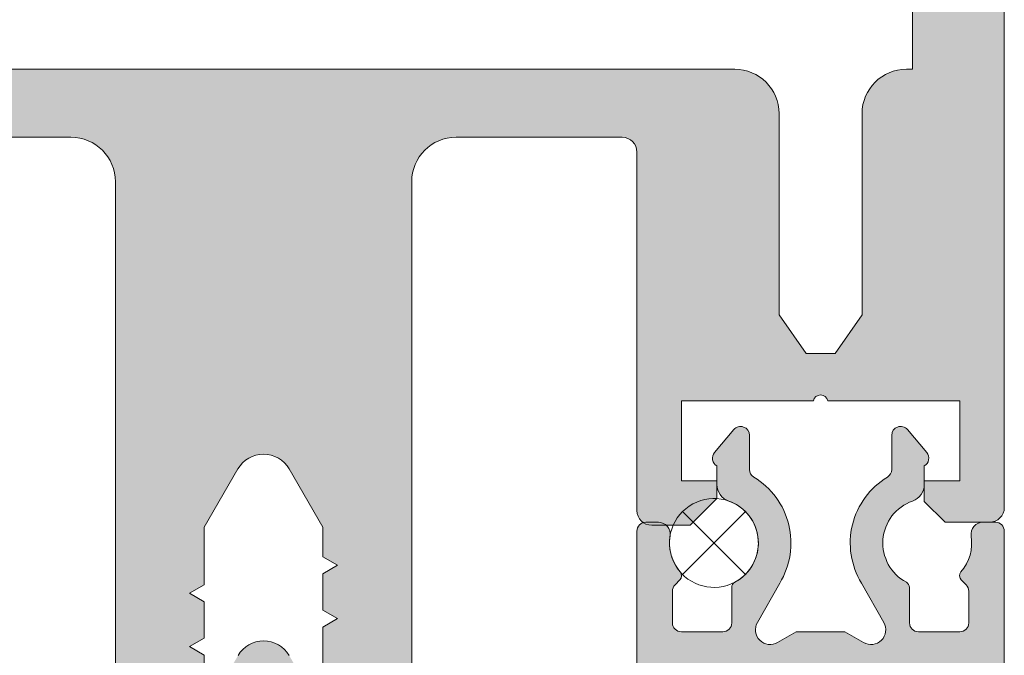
# Model space of a CAD drawing. Header units: millimetres. Extents: x 71658 to 298332, y -154437 to -30421.
# Tile 17 of 155: x 91904 to 91937, y -60268 to -60246. Entities that reach past the tile are written whole.
import ezdxf

# ---------------------------------------------------------------- set-up
doc = ezdxf.new("R2010")
doc.units = ezdxf.units.MM
doc.header["$LTSCALE"] = 500
doc.header["$MEASUREMENT"] = 0
doc.layers.add('A-13-UKS', color=250, linetype='Continuous', lineweight=5)

# ---------------------------------------------------------------- blocks, each defined once
blk = doc.blocks.new('lülanduks')
at = {"layer": 'A-13-UKS', "extrusion": (0, 0, -1)}
h = blk.add_hatch(color=256, dxfattribs=at)
edge = h.paths.add_edge_path()
edge.add_arc((-91935.78880329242, -58692.59207830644), 1.500000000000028, 89.99999999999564, 180)
edge.add_line((-91937.28880329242, -58692.59207830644), (-91937.28880329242, -58865.59207830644))
edge.add_arc((-91936.78880329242, -58865.59207830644), 0.4999999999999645, 180, 269.999999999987)
edge.add_line((-91936.78880329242, -58866.09207830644), (-91935.28880329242, -58866.09207830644))
edge.add_line((-91935.28880329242, -58866.09207830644), (-91934.58880329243, -58865.39207830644))
edge.add_line((-91934.58880329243, -58865.39207830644), (-91934.58880329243, -58864.69207830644))
edge.add_line((-91934.58880329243, -58864.69207830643), (-91935.78880329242, -58864.69207830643))
edge.add_line((-91935.78880329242, -58864.69207830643), (-91935.78880329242, -58861.99207830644))
edge.add_line((-91935.78880329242, -58861.99207830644), (-91931.3337522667, -58861.99207830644))
edge.add_ellipse((-91931.08880329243, -58862.04207830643), major_axis=(-0.2500000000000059, 0), ratio=1, start_angle=191.5369590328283, end_angle=348.4630409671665, ccw=False)
edge.add_line((-91930.84385431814, -58861.99207830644), (-91926.38880329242, -58861.99207830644))
edge.add_line((-91926.38880329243, -58861.99207830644), (-91926.38880329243, -58864.69207830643))
edge.add_line((-91926.38880329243, -58864.69207830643), (-91927.58880329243, -58864.69207830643))
edge.add_line((-91927.58880329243, -58864.69207830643), (-91927.58880329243, -58865.29207830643))
edge.add_line((-91927.58880329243, -58865.29207830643), (-91926.68880329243, -58866.19207830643))
edge.add_line((-91926.68880329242, -58866.19207830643), (-91925.38880329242, -58866.19207830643))
edge.add_arc((-91925.38880329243, -58865.69207830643), 0.5000000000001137, 270, 360)
edge.add_line((-91924.88880329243, -58865.69207830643), (-91924.88880329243, -58853.59207830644))
edge.add_ellipse((-91924.38880329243, -58853.59207830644), major_axis=(-0.4999999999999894, 0), ratio=1, start_angle=270.000000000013, end_angle=360, ccw=False)
edge.add_line((-91924.38880329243, -58853.09207830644), (-91918.78880329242, -58853.09207830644))
edge.add_ellipse((-91918.78880329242, -58854.59207830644), major_axis=(-1.500000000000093, 0), ratio=1, start_angle=180, end_angle=270, ccw=False)
edge.add_line((-91917.28880329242, -58854.59207830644), (-91917.28880329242, -58881.59207830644))
edge.add_arc((-91916.78880329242, -58881.59207830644), 0.4999999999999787, 180, 270)
edge.add_line((-91916.78880329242, -58882.09207830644), (-91915.78880329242, -58882.09207830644))
edge.add_arc((-91915.78880329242, -58881.09207830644), 1.000000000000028, 270, 360)
edge.add_line((-91914.78880329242, -58881.09207830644), (-91914.78880329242, -58880.14485510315))
edge.add_line((-91914.78880329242, -58880.14485510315), (-91914.28880329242, -58879.85617996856))
edge.add_line((-91914.28880329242, -58879.85617996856), (-91914.28880329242, -58878.63353023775))
edge.add_line((-91914.28880329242, -58878.63353023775), (-91914.78880329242, -58878.34485510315))
edge.add_line((-91914.78880329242, -58878.34485510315), (-91914.28880329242, -58878.05617996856))
edge.add_line((-91914.28880329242, -58878.05617996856), (-91914.28880329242, -58876.83353023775))
edge.add_line((-91914.28880329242, -58876.83353023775), (-91914.78880329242, -58876.54485510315))
edge.add_line((-91914.78880329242, -58876.54485510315), (-91914.28880329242, -58876.25617996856))
edge.add_line((-91914.28880329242, -58876.25617996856), (-91914.28880329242, -58875.03353023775))
edge.add_line((-91914.28880329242, -58875.03353023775), (-91914.78880329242, -58874.74485510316))
edge.add_line((-91914.78880329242, -58874.74485510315), (-91914.28880329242, -58874.45617996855))
edge.add_line((-91914.28880329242, -58874.45617996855), (-91914.28880329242, -58873.23353023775))
edge.add_line((-91914.28880329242, -58873.23353023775), (-91914.78880329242, -58872.94485510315))
edge.add_line((-91914.78880329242, -58872.94485510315), (-91914.28880329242, -58872.65617996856))
edge.add_line((-91914.28880329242, -58872.65617996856), (-91914.28880329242, -58871.43353023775))
edge.add_line((-91914.28880329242, -58871.43353023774), (-91914.78880329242, -58871.14485510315))
edge.add_line((-91914.78880329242, -58871.14485510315), (-91914.28880329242, -58870.85617996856))
edge.add_line((-91914.28880329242, -58870.85617996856), (-91914.28880329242, -58869.63353023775))
edge.add_line((-91914.28880329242, -58869.63353023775), (-91914.78880329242, -58869.34485510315))
edge.add_line((-91914.78880329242, -58869.34485510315), (-91914.28880329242, -58869.05617996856))
edge.add_line((-91914.28880329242, -58869.05617996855), (-91914.28880329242, -58867.83353023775))
edge.add_line((-91914.28880329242, -58867.83353023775), (-91914.78880329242, -58867.54485510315))
edge.add_line((-91914.78880329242, -58867.54485510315), (-91914.28880329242, -58867.25617996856))
edge.add_line((-91914.28880329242, -58867.25617996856), (-91914.28880329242, -58866.25617996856))
edge.add_line((-91914.28880329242, -58866.25617996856), (-91913.15482865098, -58864.29207830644))
edge.add_ellipse((-91912.2888032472, -58864.79207830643), major_axis=(-1.00000000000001, 0), ratio=1, start_angle=210.0000000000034, end_angle=329.99999999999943, ccw=False)
edge.add_line((-91911.42277784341, -58864.29207830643), (-91910.28880329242, -58866.25617987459))
edge.add_line((-91910.28880329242, -58866.25617987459), (-91910.28880329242, -58868.20340317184))
edge.add_line((-91910.28880329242, -58868.20340317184), (-91909.78880329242, -58868.49207830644))
edge.add_line((-91909.78880329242, -58868.49207830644), (-91910.28880329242, -58868.78075344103))
edge.add_line((-91910.28880329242, -58868.78075344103), (-91910.28880329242, -58870.00340317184))
edge.add_line((-91910.28880329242, -58870.00340317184), (-91909.78880329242, -58870.29207830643))
edge.add_line((-91909.78880329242, -58870.29207830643), (-91910.28880329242, -58870.58075344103))
edge.add_line((-91910.28880329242, -58870.58075344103), (-91910.28880329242, -58871.80340317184))
edge.add_line((-91910.28880329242, -58871.80340317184), (-91909.78880329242, -58872.09207830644))
edge.add_line((-91909.78880329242, -58872.09207830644), (-91910.28880329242, -58872.38075344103))
edge.add_line((-91910.28880329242, -58872.38075344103), (-91910.28880329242, -58873.60340317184))
edge.add_line((-91910.28880329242, -58873.60340317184), (-91909.78880329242, -58873.89207830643))
edge.add_line((-91909.78880329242, -58873.89207830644), (-91910.28880329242, -58874.18075344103))
edge.add_line((-91910.28880329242, -58874.18075344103), (-91910.28880329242, -58875.40340317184))
edge.add_line((-91910.28880329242, -58875.40340317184), (-91909.78880329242, -58875.69207830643))
edge.add_line((-91909.78880329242, -58875.69207830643), (-91910.28880329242, -58875.98075344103))
edge.add_line((-91910.28880329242, -58875.98075344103), (-91910.28880329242, -58877.20340317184))
edge.add_line((-91910.28880329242, -58877.20340317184), (-91909.78880329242, -58877.49207830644))
edge.add_line((-91909.78880329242, -58877.49207830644), (-91910.28880329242, -58877.78075344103))
edge.add_line((-91910.28880329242, -58877.78075344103), (-91910.28880329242, -58879.00340317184))
edge.add_line((-91910.28880329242, -58879.00340317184), (-91909.78880329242, -58879.29207830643))
edge.add_line((-91909.78880329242, -58879.29207830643), (-91910.28880329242, -58879.58075344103))
edge.add_line((-91910.28880329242, -58879.58075344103), (-91910.28880329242, -58880.80340317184))
edge.add_line((-91910.28880329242, -58880.80340317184), (-91909.78880329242, -58881.09207830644))
edge.add_arc((-91908.78880329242, -58881.09207830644), 0.9999999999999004, 180, 270)
edge.add_line((-91908.78880329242, -58882.09207830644), (-91907.78880329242, -58882.09207830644))
edge.add_arc((-91907.78880329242, -58881.59207830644), 0.4999999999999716, 270, 360)
edge.add_line((-91907.28880329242, -58881.59207830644), (-91907.28880329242, -58854.59207830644))
edge.add_ellipse((-91905.78880329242, -58854.59207830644), major_axis=(-1.500000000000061, 0), ratio=1, start_angle=270.0000000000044, end_angle=360, ccw=False)
edge.add_line((-91905.78880329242, -58853.09207830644), (-91900.18880320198, -58853.09207830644))
edge.add_ellipse((-91900.18880320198, -58853.59207830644), major_axis=(-0.500000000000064, 0), ratio=1, start_angle=180, end_angle=270, ccw=False)
edge.add_line((-91899.68880320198, -58853.59207830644), (-91899.68880320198, -58865.69207830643))
edge.add_arc((-91899.18880320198, -58865.69207830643), 0.5000000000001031, 180, 270)
edge.add_line((-91899.18880320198, -58866.19207830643), (-91897.88880320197, -58866.19207830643))
edge.add_line((-91897.88880320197, -58866.19207830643), (-91896.98880320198, -58865.29207830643))
edge.add_line((-91896.98880320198, -58865.29207830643), (-91896.98880320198, -58864.69207830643))
edge.add_line((-91896.98880320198, -58864.69207830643), (-91898.18880320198, -58864.69207830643))
edge.add_line((-91898.18880320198, -58864.69207830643), (-91898.18880320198, -58861.99207830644))
edge.add_line((-91898.18880320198, -58861.99207830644), (-91893.73375217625, -58861.99207830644))
edge.add_ellipse((-91893.48880320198, -58862.04207830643), major_axis=(-0.2500000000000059, 0), ratio=1, start_angle=191.5369590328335, end_angle=348.46304096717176, ccw=False)
edge.add_line((-91893.2438542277, -58861.99207830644), (-91888.78880320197, -58861.99207830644))
edge.add_line((-91888.78880320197, -58861.99207830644), (-91888.78880320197, -58864.69207830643))
edge.add_line((-91888.78880320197, -58864.69207830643), (-91889.98880320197, -58864.69207830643))
edge.add_line((-91889.98880320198, -58864.69207830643), (-91889.98880320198, -58865.39207830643))
edge.add_line((-91889.98880320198, -58865.39207830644), (-91889.28880320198, -58866.09207830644))
edge.add_line((-91889.28880320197, -58866.09207830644), (-91887.78880320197, -58866.09207830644))
edge.add_arc((-91887.78880320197, -58865.59207839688), 0.4999999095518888, 270.000000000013, 360)
edge.add_line((-91887.28880329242, -58865.59207839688), (-91887.28880329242, -58692.59207830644))
edge.add_arc((-91888.78880329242, -58692.59207830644), 1.500000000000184, 0, 90)
edge.add_line((-91888.78880329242, -58691.09207830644), (-91935.78880329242, -58691.09207830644))
edge = h.paths.add_edge_path()
edge.add_line((-91890.38880329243, -58696.59207830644), (-91890.38880329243, -58850.79207830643))
edge.add_line((-91890.38880329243, -58850.79207830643), (-91890.58880320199, -58850.79207830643))
edge.add_arc((-91890.58880320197, -58852.29207830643), 1.500000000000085, 90, 180)
edge.add_line((-91892.08880320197, -58852.29207830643), (-91892.08880320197, -58859.09207830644))
edge.add_line((-91892.08880320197, -58859.09207830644), (-91892.99907300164, -58860.39207830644))
edge.add_line((-91892.99907300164, -58860.39207830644), (-91893.9785334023, -58860.39207830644))
edge.add_line((-91893.9785334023, -58860.39207830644), (-91894.88880320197, -58859.09207830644))
edge.add_line((-91894.88880320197, -58859.09207830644), (-91894.88880320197, -58852.29207830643))
edge.add_arc((-91896.38880320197, -58852.29207830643), 1.499999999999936, 0, 90)
edge.add_line((-91896.38880320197, -58850.79207830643), (-91928.18880329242, -58850.79207830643))
edge.add_arc((-91928.18880329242, -58852.29207830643), 1.500000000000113, 90, 180)
edge.add_line((-91929.68880329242, -58852.29207830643), (-91929.68880329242, -58859.09207830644))
edge.add_line((-91929.68880329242, -58859.09207830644), (-91930.59907309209, -58860.39207830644))
edge.add_line((-91930.59907309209, -58860.39207830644), (-91931.57853349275, -58860.39207830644))
edge.add_line((-91931.57853349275, -58860.39207830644), (-91932.48880329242, -58859.09207830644))
edge.add_line((-91932.48880329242, -58859.09207830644), (-91932.48880329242, -58852.29207830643))
edge.add_arc((-91933.98880329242, -58852.29207830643), 1.500000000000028, 0, 90.00000000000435)
edge.add_line((-91933.98880329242, -58850.79207830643), (-91934.18880329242, -58850.79207830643))
edge.add_line((-91934.18880329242, -58850.79207830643), (-91934.18880329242, -58696.59207830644))
edge.add_line((-91934.18880329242, -58696.59207830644), (-91890.38880329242, -58696.59207830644))
h = blk.add_hatch(color=256, dxfattribs=at)
edge = h.paths.add_edge_path()
edge.add_line((-91926.38880329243, -58882.69207830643), (-91926.38880329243, -58880.3922085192))
edge.add_line((-91926.38880329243, -58880.3922085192), (-91929.18880329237, -58877.59220851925))
edge.add_line((-91929.18880329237, -58877.59220851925), (-91930.58880329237, -58877.59220851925))
edge.add_arc((-91931.08880329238, -58878.11720851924), 0.7250000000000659, 406.3971810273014, 493.6028189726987)
edge.add_line((-91931.58880329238, -58877.59220851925), (-91932.98880329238, -58877.59220851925))
edge.add_line((-91932.98880329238, -58877.59220851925), (-91935.78880329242, -58880.3922085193))
edge.add_line((-91935.78880329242, -58880.3922085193), (-91935.78880329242, -58882.69207830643))
edge.add_line((-91935.78880329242, -58882.69207830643), (-91934.58880329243, -58882.69207830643))
edge.add_line((-91934.58880329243, -58882.69207830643), (-91934.58880329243, -58883.29207830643))
edge.add_line((-91934.58880329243, -58883.29207830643), (-91935.38880329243, -58884.09207830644))
edge.add_line((-91935.38880329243, -58884.09207830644), (-91937.28880329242, -58884.09207830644))
edge.add_line((-91937.28880329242, -58884.09207830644), (-91937.28880329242, -58866.39207830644))
edge.add_ellipse((-91936.98880329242, -58866.39207830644), major_axis=(0.3000000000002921, -3.673940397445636e-17), ratio=1, start_angle=90, end_angle=180, ccw=False)
edge.add_line((-91936.98880329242, -58866.09207830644), (-91936.56496966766, -58866.09207830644))
edge.add_ellipse((-91936.56496966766, -58866.49207830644), major_axis=(0.3999999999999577, -4.898587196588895e-17), ratio=1, start_angle=-9.084706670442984, end_angle=89.99999999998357, ccw=False)
edge.add_arc((-91934.68880329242, -58866.79207786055), 1.499999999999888, 530.9152933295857, 580.6383093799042)
edge.add_ellipse((-91935.97882451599, -58867.89925681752), major_axis=(0.2000000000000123, -2.449293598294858e-17), ratio=1, start_angle=-44.99999999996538, end_angle=40.63830937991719, ccw=False)
edge.add_line((-91935.83740315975, -58868.04067817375), (-91936.00093532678, -58868.20421034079))
edge.add_arc((-91935.78880329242, -58868.41634237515), 0.3000000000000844, 495.0000000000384, 540)
edge.add_line((-91936.08880329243, -58868.41634237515), (-91936.08880329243, -58869.49210347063))
edge.add_arc((-91935.78880329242, -58869.49210347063), 0.3000000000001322, 180, 270)
edge.add_line((-91935.78880329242, -58869.79210347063), (-91934.38880329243, -58869.79210347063))
edge.add_arc((-91934.38880329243, -58869.49210347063), 0.2999999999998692, 270.0000000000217, 360)
edge.add_line((-91934.08880329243, -58869.49210347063), (-91934.08880329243, -58868.29207786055))
edge.add_ellipse((-91933.88880329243, -58868.29207786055), major_axis=(0.2000000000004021, -2.449293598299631e-17), ratio=1, start_angle=118.07248693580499, end_angle=180, ccw=False)
edge.add_arc((-91934.68880329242, -58866.79207786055), 1.499999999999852, 298.0724869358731, 430.5287793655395)
edge.add_ellipse((-91933.98880329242, -58864.81217887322), major_axis=(0.6000000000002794, -7.347880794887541e-17), ratio=1, start_angle=180, end_angle=250.5287793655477, ccw=False)
edge.add_line((-91934.58880329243, -58864.81217887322), (-91934.58880329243, -58864.19207830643))
edge.add_ellipse((-91934.43880329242, -58863.9322706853), major_axis=(0.2999999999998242, -3.673940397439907e-17), ratio=1, start_angle=140.0000000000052, end_angle=239.9999999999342, ccw=False)
edge.add_line((-91934.66861662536, -58863.73943440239), (-91934.01861662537, -58862.9647945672))
edge.add_ellipse((-91933.78880329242, -58863.15763085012), major_axis=(0.2999999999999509, -3.673940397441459e-17), ratio=1, start_angle=0, end_angle=140.0000000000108, ccw=False)
edge.add_line((-91933.48880329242, -58863.15763085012), (-91933.48880329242, -58864.31014313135))
edge.add_arc((-91933.18880329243, -58864.31014313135), 0.2999999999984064, 180, 238.8526100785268)
edge.add_ellipse((-91934.68880329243, -58866.79207786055), major_axis=(2.600000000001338, -3.184081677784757e-16), ratio=1, start_angle=-31.412363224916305, end_angle=58.85261007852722, ccw=False)
edge.add_line((-91932.46986357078, -58868.14718173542), (-91933.22363268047, -58869.47508104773))
edge.add_arc((-91932.78880329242, -58869.72190771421), 0.5000000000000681, 510.4190112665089, 660.0000000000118)
edge.add_line((-91932.53880329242, -58870.15492041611), (-91931.91034232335, -58869.79207830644))
edge.add_line((-91931.91034232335, -58869.79207830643), (-91930.2672642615, -58869.79207830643))
edge.add_line((-91930.2672642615, -58869.79207830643), (-91929.63880329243, -58870.15492041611))
edge.add_arc((-91929.38880329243, -58869.72190771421), 0.5000000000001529, 239.9999999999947, 389.5809887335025)
edge.add_line((-91928.95397390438, -58869.47508104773), (-91929.70774301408, -58868.14718173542))
edge.add_ellipse((-91927.48880329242, -58866.79207786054), major_axis=(2.600000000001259, -3.18408167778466e-16), ratio=1, start_angle=121.1473899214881, end_angle=211.4123632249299, ccw=False)
edge.add_arc((-91928.98880329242, -58864.31014313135), 0.2999999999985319, 301.1473899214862, 360)
edge.add_line((-91928.68880329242, -58864.31014313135), (-91928.68880329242, -58863.15763085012))
edge.add_ellipse((-91928.38880329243, -58863.15763085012), major_axis=(0.2999999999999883, -3.673940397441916e-17), ratio=1, start_angle=40.000000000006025, end_angle=180, ccw=False)
edge.add_line((-91928.15898995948, -58862.96479456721), (-91927.50898995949, -58863.7394344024))
edge.add_ellipse((-91927.73880329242, -58863.9322706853), major_axis=(0.3000000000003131, -3.673940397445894e-17), ratio=1, start_angle=-59.999999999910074, end_angle=40.00000000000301, ccw=False)
edge.add_line((-91927.58880329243, -58864.19207830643), (-91927.58880329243, -58864.81217887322))
edge.add_ellipse((-91928.18880329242, -58864.81217887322), major_axis=(0.5999999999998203, -7.347880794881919e-17), ratio=1, start_angle=289.4712206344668, end_angle=360, ccw=False)
edge.add_arc((-91927.48880329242, -58866.79207786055), 1.499999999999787, 469.471220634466, 601.9275130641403)
edge.add_ellipse((-91928.28880329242, -58868.29207786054), major_axis=(0.200000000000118, -2.449293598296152e-17), ratio=1, start_angle=0, end_angle=61.927513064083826, ccw=False)
edge.add_line((-91928.08880329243, -58868.29207786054), (-91928.08880329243, -58869.49210347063))
edge.add_arc((-91927.78880329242, -58869.49210347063), 0.2999999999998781, 180, 270)
edge.add_line((-91927.78880329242, -58869.79210347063), (-91926.38880329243, -58869.79210347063))
edge.add_arc((-91926.38880329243, -58869.49210347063), 0.299999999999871, 270.0000000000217, 360)
edge.add_line((-91926.08880329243, -58869.49210347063), (-91926.08880329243, -58868.41634237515))
edge.add_arc((-91926.38880329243, -58868.41634237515), 0.2999999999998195, 360, 404.999999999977)
edge.add_line((-91926.17667125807, -58868.20421034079), (-91926.3402034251, -58868.04067817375))
edge.add_ellipse((-91926.19878206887, -58867.89925681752), major_axis=(0.1999999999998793, -2.449293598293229e-17), ratio=1, start_angle=139.3616906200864, end_angle=224.9999999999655, ccw=False)
edge.add_arc((-91927.48880329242, -58866.79207786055), 1.500000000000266, 319.3616906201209, 369.0847066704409)
edge.add_ellipse((-91925.6126369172, -58866.49207830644), major_axis=(0.3999999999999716, -4.898587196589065e-17), ratio=1, start_angle=90, end_angle=189.084706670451, ccw=False)
edge.add_line((-91925.6126369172, -58866.09207830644), (-91925.18880329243, -58866.09207830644))
edge.add_ellipse((-91925.18880329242, -58866.39207830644), major_axis=(0.3000000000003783, -3.673940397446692e-17), ratio=1, start_angle=0, end_angle=89.99999999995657, ccw=False)
edge.add_line((-91924.88880329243, -58866.39207830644), (-91924.88880329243, -58884.09207830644))
edge.add_line((-91924.88880329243, -58884.09207830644), (-91926.78880329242, -58884.09207830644))
edge.add_line((-91926.78880329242, -58884.09207830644), (-91927.58880329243, -58883.29207830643))
edge.add_line((-91927.58880329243, -58883.29207830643), (-91927.58880329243, -58882.69207830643))
edge.add_line((-91927.58880329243, -58882.69207830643), (-91926.38880329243, -58882.69207830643))
edge = h.paths.add_edge_path()
edge.add_ellipse((-91929.29885379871, -58876.49223368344), major_axis=(0.5000000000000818, -6.123233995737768e-17), ratio=1, start_angle=44.999999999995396, end_angle=90, ccw=False)
edge.add_line((-91928.94530040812, -58876.13868029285), (-91926.60093532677, -58878.4830453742))
edge.add_arc((-91926.38880329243, -58878.27091333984), 0.3000000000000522, 225.0000000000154, 360)
edge.add_line((-91926.08880329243, -58878.27091333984), (-91926.08880329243, -58871.29210347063))
edge.add_arc((-91926.38880329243, -58871.29210347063), 0.2999999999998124, 360, 449.9999999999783)
edge.add_line((-91926.38880329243, -58870.99210347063), (-91927.04802234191, -58870.99210347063))
edge.add_arc((-91927.0480223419, -58871.29210347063), 0.3000000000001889, 450, 524.9999999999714)
edge.add_line((-91927.3378000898, -58871.2144577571), (-91927.62056457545, -58872.26974918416))
edge.add_ellipse((-91927.91034232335, -58872.19210347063), major_axis=(0.3000000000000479, -3.673940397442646e-17), ratio=1, start_angle=240.000000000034, end_angle=345.00000000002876, ccw=False)
edge.add_line((-91928.06034232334, -58872.45191109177), (-91930.58880329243, -58870.99210347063))
edge.add_line((-91930.58880329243, -58870.99210347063), (-91931.58880329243, -58870.99210347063))
edge.add_line((-91931.58880329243, -58870.99210347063), (-91934.11726426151, -58872.45191109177))
edge.add_ellipse((-91934.2672642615, -58872.19210347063), major_axis=(0.3000000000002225, -3.673940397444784e-17), ratio=1, start_angle=194.9999999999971, end_angle=300.00000000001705, ccw=False)
edge.add_line((-91934.55704200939, -58872.26974918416), (-91934.83980649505, -58871.2144577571))
edge.add_arc((-91935.12958424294, -58871.29210347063), 0.300000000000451, 375.0000000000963, 450.0000000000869)
edge.add_line((-91935.12958424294, -58870.99210347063), (-91935.78880329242, -58870.99210347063))
edge.add_arc((-91935.78880329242, -58871.29210347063), 0.3000000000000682, 450, 540)
edge.add_line((-91936.08880329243, -58871.29210347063), (-91936.08880329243, -58878.27091333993))
edge.add_arc((-91935.78880329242, -58878.27091333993), 0.2999999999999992, 180, 315.0000000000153)
edge.add_line((-91935.57667125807, -58878.48304537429), (-91933.23230617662, -58876.13868029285))
edge.add_ellipse((-91932.87875278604, -58876.49223368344), major_axis=(0.5000000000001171, -6.123233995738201e-17), ratio=1, start_angle=90, end_angle=135.0000000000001, ccw=False)
edge.add_line((-91932.87875278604, -58875.99223368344), (-91929.29885379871, -58875.99223368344))
at = {"layer": 'A-13-UKS'}
h = blk.add_hatch(color=256, dxfattribs=at)
edge = h.paths.add_edge_path()
edge.add_line((91917.28923053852, -58882.0969464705), (91917.29051228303, -58914.23244809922))
edge.add_arc((91915.29051228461, -58914.23252787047), 2.000000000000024, 335.0249806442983, 360.002285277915, ccw=False)
edge.add_line((91917.10349620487, -58915.07697402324), (91916.01135346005, -58917.42175021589))
edge.add_ellipse((91916.28330104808, -58917.5484171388), major_axis=(0.2999999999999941, 0), ratio=1, start_angle=155.0249806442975, end_angle=274.9990580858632)
edge.add_line((91916.30944285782, -58917.84727597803), (91916.96562214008, -58917.7898785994))
edge.add_arc((91916.99172932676, -58918.08880540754), 0.3000646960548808, 360.0130158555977, 454.9913412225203, ccw=False)
edge.add_line((91917.29179401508, -58918.08873724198), (91917.2905122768, -58923.78963445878))
edge.add_arc((91916.2905590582, -58923.78968124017), 0.9999532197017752, 269.9973194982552, 360.0026805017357, ccw=False)
edge.add_line((91916.2905122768, -58924.78963445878), (91915.94050617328, -58924.78963445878))
edge.add_arc((91915.94050617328, -58923.78963445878), 0.9999999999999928, 180, 270, ccw=False)
edge.add_line((91914.94050617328, -58923.78963445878), (91914.94050617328, -58923.3894879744))
edge.add_line((91914.94050617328, -58923.3894879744), (91915.69082965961, -58923.3894879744))
edge.add_ellipse((91915.69082965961, -58923.0894879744), major_axis=(0.29999999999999, 0), ratio=1, start_angle=270, end_angle=360)
edge.add_line((91915.99082965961, -58923.0894879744), (91915.99082965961, -58920.14537634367))
edge.add_ellipse((91914.99082965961, -58920.14537634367), major_axis=(1.000000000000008, 0), ratio=1, start_angle=0, end_angle=45.00036926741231)
edge.add_line((91915.69793188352, -58919.43826500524), (91912.99758501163, -58916.73795294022))
edge.add_ellipse((91912.29047824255, -58917.4443249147), major_axis=(0.9994805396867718, 0), ratio=1, start_angle=44.97021488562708, end_angle=135.0297851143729)
edge.add_line((91911.58337147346, -58916.73795294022), (91908.88174098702, -58919.43961668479))
edge.add_ellipse((91909.58885212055, -58920.1467191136), major_axis=(1.000000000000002, 0), ratio=1, start_angle=135.0003526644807, end_angle=180)
edge.add_line((91908.58885212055, -58920.1467191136), (91908.58885212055, -58923.0894879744))
edge.add_ellipse((91908.88885212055, -58923.0894879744), major_axis=(0.3000000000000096, 0), ratio=1, start_angle=180, end_angle=270)
edge.add_line((91908.88885212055, -58923.3894879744), (91909.63807697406, -58923.3894879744))
edge.add_line((91909.63807697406, -58923.3894879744), (91909.63807697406, -58923.78963445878))
edge.add_arc((91908.63807697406, -58923.78963445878), 0.9999999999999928, 270, 360, ccw=False)
edge.add_line((91908.63807697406, -58924.78963445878), (91908.28929157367, -58924.78963445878))
edge.add_arc((91908.29103964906, -58923.78666280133), 1.002973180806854, 180.1697589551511, 269.9001395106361, ccw=False)
edge.add_line((91907.28807087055, -58923.78963445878), (91907.28935260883, -58918.08873724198))
edge.add_arc((91907.58930551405, -58918.0886887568), 0.2999529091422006, 84.99706321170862, 180.0092614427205, ccw=False)
edge.add_line((91907.61546344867, -58917.7898785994), (91908.27170656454, -58917.847286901))
edge.add_ellipse((91908.29785078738, -58917.54842827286), major_axis=(0.3000000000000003, 0), ratio=1, start_angle=265.0004792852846, end_angle=385.0007600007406)
edge.add_line((91908.56974144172, -58917.42163918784), (91907.47674824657, -58915.07778888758))
edge.add_arc((91909.28935260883, -58914.23252832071), 2.000000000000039, 180, 205.0007600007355, ccw=False)
edge.add_line((91907.28935260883, -58914.23252832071), (91907.28935260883, -58882.0969464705))
edge.add_line((91907.28935260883, -58882.0969464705), (91908.90446970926, -58882.0969464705))
edge.add_ellipse((91908.90446970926, -58880.5969464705), major_axis=(1.500000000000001, 0), ratio=1, start_angle=270, end_angle=365.3974822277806)
edge.add_arc((91948.09181469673, -58876.89438914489), 37.86187162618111, 178.5184805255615, 185.3974822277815, ccw=False)
edge.add_line((91910.24259967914, -58875.91548895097), (91910.0658102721, -58875.81349036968))
edge.add_arc((91910.19074519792, -58875.59694646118), 0.2499999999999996, 119.9945127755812, 240.0172195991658, ccw=False)
edge.add_line((91910.06576593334, -58875.38042813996), (91910.25376824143, -58875.27190896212))
edge.add_arc((91948.69863161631, -58876.20930228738), 38.4562898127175, 534.6582817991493, 538.6032453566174, ccw=False)
edge.add_arc((91911.9028364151, -58872.76883542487), 1.499999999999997, 510.0012617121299, 534.6582817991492, ccw=False)
edge.add_line((91910.60378179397, -58872.01886403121), (91911.42814655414, -58870.5909497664))
edge.add_arc((91912.29072508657, -58871.09705913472), 1.000094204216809, 390.3947608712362, 509.5981445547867, ccw=False)
edge.add_line((91913.1533662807, -58870.59105657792), (91913.97766385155, -58872.01883594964))
edge.add_arc((91912.67861344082, -58872.76881463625), 1.499999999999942, 365.3417505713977, 389.99905994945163, ccw=False)
edge.add_arc((91875.88282018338, -58876.20930228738), 38.4562898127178, 361.3968078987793, 365.3417505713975, ccw=False)
edge.add_line((91914.32768268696, -58875.27187322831), (91914.51574690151, -58875.38042813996))
edge.add_arc((91914.39076763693, -58875.59694646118), 0.2499999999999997, 299.9827804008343, 420.0054872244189, ccw=False)
edge.add_line((91914.51570256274, -58875.81349036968), (91914.3389131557, -58875.91548895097))
edge.add_arc((91876.48969813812, -58876.89438914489), 37.86187162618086, 354.6025177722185, 361.4815194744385, ccw=False)
edge.add_ellipse((91915.67704312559, -58880.5969464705), major_axis=(1.499999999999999, 0), ratio=1, start_angle=174.6025177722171, end_angle=270)
edge.add_line((91915.67704312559, -58882.0969464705), (91917.28923053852, -58882.0969464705))
edge = h.paths.add_edge_path()
edge.add_ellipse((91912.29075641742, -58880.86035922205), major_axis=(1.237737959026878, 0), ratio=1, start_angle=189.8940386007, end_angle=358.2230016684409)
edge.add_ellipse((91871.2417206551, -58876.65023748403), major_axis=(42.49906671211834, 0), ratio=1, start_angle=354.2627309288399, end_angle=364.4060430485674)
edge.add_ellipse((91912.1196209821, -58873.50051747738), major_axis=(1.500000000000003, 0), ratio=1, start_angle=4.406043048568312, end_angle=30.00063714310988)
edge.add_line((91913.41865074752, -58872.7505030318), (91912.72373981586, -58871.54691290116))
edge.add_ellipse((91912.29072589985, -58871.79696669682), major_axis=(0.5000279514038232, 0), ratio=1, start_angle=30.00526877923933, end_angle=149.9947312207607)
edge.add_line((91911.85771198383, -58871.54691290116), (91911.16277953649, -58872.75060027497))
edge.add_ellipse((91912.46182548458, -58873.50058669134), major_axis=(1.499999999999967, 0), ratio=1, start_angle=150.000599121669, end_angle=175.5940539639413)
edge.add_ellipse((91953.33973114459, -58876.65023748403), major_axis=(42.49906671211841, 0), ratio=1, start_angle=175.5940539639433, end_angle=185.9734797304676)
edge = h.paths.add_edge_path()
edge.add_arc((91910.36614721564, -58882.58917974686), 0.9999999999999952, 270, 299.998813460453, ccw=False)
edge.add_line((91910.36614721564, -58883.58917974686), (91909.28825397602, -58883.58917974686))
edge.add_ellipse((91909.28793088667, -58884.08885665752), major_axis=(0.4996770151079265, 0), ratio=1, start_angle=89.96295275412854, end_angle=180.0370472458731)
edge.add_line((91908.78825397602, -58884.08917974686), (91908.78825397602, -58896.05155462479))
edge.add_ellipse((91909.08825397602, -58896.05155462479), major_axis=(0.3000000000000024, 0), ratio=1, start_angle=180, end_angle=270)
edge.add_line((91909.08825397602, -58896.35155462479), (91909.38907184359, -58896.35155462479))
edge.add_arc((91909.38907184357, -58896.6515546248), 0.3000000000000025, 360.0082283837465, 450, ccw=False)
edge.add_line((91909.68907184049, -58896.65151154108), (91909.68931598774, -58898.35155462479))
edge.add_ellipse((91910.18939946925, -58898.35146065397), major_axis=(0.5000834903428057, 0), ratio=1, start_angle=180.010766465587, end_angle=314.9905684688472)
edge.add_line((91910.54295368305, -58898.70513128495), (91911.22868366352, -58898.01940130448))
edge.add_arc((91912.28935260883, -58899.07905127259), 1.499292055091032, 404.97246494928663, 495.0275350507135, ccw=False)
edge.add_line((91913.35002155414, -58898.01940130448), (91914.03575153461, -58898.70513128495))
edge.add_ellipse((91914.38928622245, -58898.3515861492), major_axis=(0.4999809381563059, 0), ratio=1, start_angle=225.0008466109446, end_angle=360.003612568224)
edge.add_line((91914.88926715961, -58898.35155462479), (91914.88902302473, -58896.65159770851))
edge.add_arc((91915.18902302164, -58896.6515546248), 0.2999999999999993, 90, 180.0082283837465, ccw=False)
edge.add_line((91915.18902302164, -58896.35155462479), (91915.4881319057, -58896.35155462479))
edge.add_ellipse((91915.4881319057, -58896.05155462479), major_axis=(0.3000000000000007, 0), ratio=1, start_angle=270, end_angle=360)
edge.add_line((91915.7881319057, -58896.05155462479), (91915.7881319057, -58884.08917974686))
edge.add_ellipse((91915.28833021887, -58884.0889814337), major_axis=(0.4998017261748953, 0), ratio=1, start_angle=359.9772659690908, end_angle=450.0227340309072)
edge.add_line((91915.2881319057, -58883.58917974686), (91914.21029969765, -58883.58917974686))
edge.add_arc((91914.21029969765, -58882.58917974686), 0.9999999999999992, 239.9995447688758, 270, ccw=False)
edge.add_line((91913.71029281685, -58883.45520117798), (91912.78794880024, -58882.92267584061))
edge.add_ellipse((91912.28825397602, -58883.79113666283), major_axis=(1.001957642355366, 0), ratio=1, start_angle=60.08474642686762, end_angle=119.9152535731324)
edge.add_line((91911.7885591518, -58882.92267584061), (91910.866129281, -58883.45521550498))
edge = h.paths.add_edge_path()
edge.add_ellipse((91909.28916018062, -58900.59712025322), major_axis=(0.4998076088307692, 0), ratio=1, start_angle=89.9779408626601, end_angle=180.0220591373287)
edge.add_line((91908.78935260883, -58900.59731268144), (91908.78935260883, -58912.99207586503))
edge.add_ellipse((91909.08935260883, -58912.99207586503), major_axis=(0.2999999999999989, 0), ratio=1, start_angle=180, end_angle=270)
edge.add_line((91909.08935260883, -58913.29207586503), (91909.39017047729, -58913.29207586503))
edge.add_arc((91909.39017047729, -58913.59207586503), 0.2999999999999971, 360.0102853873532, 450, ccw=False)
edge.add_line((91909.69017047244, -58913.59202201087), (91909.6904756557, -58915.29207586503))
edge.add_ellipse((91910.19055913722, -58915.2919818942), major_axis=(0.5000834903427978, 0), ratio=1, start_angle=180.010766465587, end_angle=314.9905684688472)
edge.add_line((91910.54411335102, -58915.64565252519), (91911.22984333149, -58914.95992254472))
edge.add_arc((91912.29048175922, -58916.01929199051), 1.499072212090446, 404.9657042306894, 495.0342957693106, ccw=False)
edge.add_line((91913.35112018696, -58914.95992254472), (91914.03691120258, -58915.64565252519))
edge.add_ellipse((91914.39044589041, -58915.29210738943), major_axis=(0.4999809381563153, 0), ratio=1, start_angle=225.0008466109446, end_angle=360.003612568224)
edge.add_line((91914.89042682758, -58915.29207586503), (91914.89012166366, -58913.59212971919))
edge.add_arc((91915.19012165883, -58913.59207586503), 0.2999999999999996, 90, 180.0102853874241, ccw=False)
edge.add_line((91915.19012165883, -58913.29207586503), (91915.48923053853, -58913.29207586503))
edge.add_ellipse((91915.48923053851, -58912.99207586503), major_axis=(0.2999999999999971, 0), ratio=1, start_angle=270, end_angle=360)
edge.add_line((91915.78923053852, -58912.99207586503), (91915.78923053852, -58900.59731268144))
edge.add_ellipse((91915.28952758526, -58900.59701563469), major_axis=(0.4997030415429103, 0), ratio=1, start_angle=359.9659407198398, end_angle=450.0340592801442)
edge.add_line((91915.28923053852, -58900.09731268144), (91913.30448932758, -58900.09731268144))
edge.add_line((91913.30448932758, -58900.09731268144), (91912.64292926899, -58899.43572210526))
edge.add_ellipse((91912.28935260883, -58899.78902615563), major_axis=(0.4998401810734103, 0), ratio=1, start_angle=44.97790378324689, end_angle=135.0220962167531)
edge.add_line((91911.93577594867, -58899.43572210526), (91911.27421589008, -58900.09731268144))
edge.add_line((91911.27421589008, -58900.09731268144), (91909.28935260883, -58900.09731268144))
at = {"layer": 'A-13-UKS', "color": 7, "extrusion": (0, 0, -1)}
for p, q in [((91937.28880329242, -58692.59207830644), (91937.28880329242, -58865.59207830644)), ((91934.18880329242, -58850.79207830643), (91934.18880329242, -58696.59207830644)), ((91896.38880320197, -58850.79207830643), (91928.18880329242, -58850.79207830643)), ((91933.98880329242, -58850.79207830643), (91934.18880329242, -58850.79207830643)), ((91929.68880329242, -58852.29207830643), (91929.68880329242, -58859.09207830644)), ((91932.48880329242, -58859.09207830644), (91932.48880329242, -58852.29207830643)), ((91905.78880329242, -58853.09207830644), (91900.18880320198, -58853.09207830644)), ((91924.38880329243, -58853.09207830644), (91918.78880329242, -58853.09207830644)), ((91924.88880329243, -58865.69207830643), (91924.88880329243, -58853.59207830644)), ((91907.28880329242, -58881.59207830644), (91907.28880329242, -58854.59207830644)), ((91917.28880329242, -58854.59207830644), (91917.28880329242, -58881.59207830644)), ((91929.68880329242, -58859.09207830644), (91930.59907309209, -58860.39207830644)), ((91931.57853349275, -58860.39207830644), (91932.48880329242, -58859.09207830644)), ((91930.59907309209, -58860.39207830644), (91931.57853349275, -58860.39207830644)), ((91930.84385431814, -58861.99207830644), (91926.38880329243, -58861.99207830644)), ((91926.38880329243, -58861.99207830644), (91926.38880329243, -58864.69207830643)), ((91935.78880329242, -58861.99207830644), (91931.3337522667, -58861.99207830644)), ((91935.78880329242, -58864.69207830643), (91935.78880329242, -58861.99207830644)), ((91928.15898995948, -58862.96479456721), (91927.50898995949, -58863.73943440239)), ((91934.66861662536, -58863.73943440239), (91934.01861662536, -58862.96479456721)), ((91928.68880329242, -58864.31014313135), (91928.68880329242, -58863.15763085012)), ((91933.48880329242, -58863.15763085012), (91933.48880329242, -58864.31014313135)), ((91911.42277784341, -58864.29207830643), (91910.28880329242, -58866.25617987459)), ((91914.28880329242, -58866.25617996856), (91913.15482865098, -58864.29207830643)), ((91927.58880329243, -58864.19207830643), (91927.58880329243, -58864.81217887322)), ((91934.58880329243, -58864.81217887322), (91934.58880329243, -58864.19207830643)), ((91926.38880329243, -58864.69207830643), (91927.58880329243, -58864.69207830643)), ((91927.58880329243, -58864.69207830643), (91927.58880329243, -58865.29207830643)), ((91934.58880329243, -58865.39207830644), (91934.58880329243, -58864.69207830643)), ((91934.58880329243, -58864.69207830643), (91935.78880329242, -58864.69207830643)), ((91927.58880329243, -58865.29207830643), (91926.68880329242, -58866.19207830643)), ((91935.28880329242, -58866.09207830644), (91934.58880329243, -58865.39207830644)), ((91928.78720967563, -58866.04098519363), (91928.67574533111, -58865.87492586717)), ((91910.28880329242, -58866.25617987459), (91910.28880329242, -58868.20340317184)), ((91914.28880329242, -58867.25617996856), (91914.28880329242, -58866.25617996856)), ((91924.88880329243, -58866.39207830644), (91924.88880329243, -58884.09207830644)), ((91925.6126369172, -58866.09207830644), (91925.18880329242, -58866.09207830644)), ((91926.68880329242, -58866.19207830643), (91925.38880329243, -58866.19207830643)), ((91936.78880329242, -58866.09207830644), (91935.28880329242, -58866.09207830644)), ((91936.98880329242, -58866.09207830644), (91936.56496966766, -58866.09207830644)), ((91937.28880329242, -58884.09207830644), (91937.28880329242, -58866.39207830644)), ((91914.78880329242, -58867.54485510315), (91914.28880329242, -58867.25617996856)), ((91914.28880329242, -58867.83353023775), (91914.78880329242, -58867.54485510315)), ((91926.19039690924, -58867.54317141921), (91926.30186125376, -58867.70923074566)), ((91914.28880329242, -58869.05617996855), (91914.28880329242, -58867.83353023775)), ((91926.17667125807, -58868.20421034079), (91926.3402034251, -58868.04067817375)), ((91935.83740315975, -58868.04067817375), (91936.00093532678, -58868.20421034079)), ((91910.28880329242, -58868.20340317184), (91909.78880329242, -58868.49207830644)), ((91928.08880329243, -58868.29207786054), (91928.08880329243, -58869.49210347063)), ((91928.95397390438, -58869.47508104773), (91929.70774301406, -58868.14718173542)), ((91932.46986357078, -58868.14718173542), (91933.22363268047, -58869.47508104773)), ((91934.08880329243, -58869.49210347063), (91934.08880329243, -58868.29207786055)), ((91909.78880329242, -58868.49207830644), (91910.28880329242, -58868.78075344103)), ((91926.08880329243, -58869.49210347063), (91926.08880329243, -58868.41634237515)), ((91936.08880329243, -58868.41634237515), (91936.08880329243, -58869.49210347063)), ((91910.28880329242, -58868.78075344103), (91910.28880329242, -58870.00340317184)), ((91914.78880329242, -58869.34485510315), (91914.28880329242, -58869.05617996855)), ((91914.28880329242, -58869.63353023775), (91914.78880329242, -58869.34485510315)), ((91914.28880329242, -58870.85617996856), (91914.28880329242, -58869.63353023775)), ((91910.28880329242, -58870.00340317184), (91909.78880329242, -58870.29207830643)), ((91927.78880329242, -58869.79210347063), (91926.38880329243, -58869.79210347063)), ((91930.2672642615, -58869.79207830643), (91929.63880329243, -58870.15492041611)), ((91931.91034232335, -58869.79207830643), (91930.2672642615, -58869.79207830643)), ((91932.53880329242, -58870.15492041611), (91931.91034232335, -58869.79207830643)), ((91935.78880329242, -58869.79210347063), (91934.38880329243, -58869.79210347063)), ((91909.78880329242, -58870.29207830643), (91910.28880329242, -58870.58075344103)), ((91910.28880329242, -58870.58075344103), (91910.28880329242, -58871.80340317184))]:
    blk.add_line(p, q, dxfattribs=at)
at = {"layer": 'A-13-UKS', "linetype": 'Continuous', "extrusion": (0, 0, -1)}
for p, q in [((91928.54946346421, -58865.73141813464), (91926.42814312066, -58867.8527384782)), ((91928.54946346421, -58867.8527384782), (91926.42814312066, -58865.73141813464))]:
    blk.add_line(p, q, dxfattribs=at)
at = {"layer": 'A-13-UKS', "color": 7, "extrusion": (0, 0, -1)}
for centre, radius, start, end in [((-91928.18880329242, -58852.29207830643), 1.500000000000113, 90, 180), ((-91933.98880329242, -58852.29207830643), 1.500000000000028, 0, 90), ((-91928.98880329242, -58864.31014313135), 0.2999999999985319, 301.1473899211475, 0), ((-91933.18880329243, -58864.31014313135), 0.2999999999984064, 180, 238.8526100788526), ((-91927.48880329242, -58866.79207786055), 1.499999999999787, 109.4712206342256, 241.9275130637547), ((-91934.68880329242, -58866.79207786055), 1.499999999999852, 298.0724869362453, 70.52877936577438), ((-91925.38880329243, -58865.69207830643), 0.5000000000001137, 270, 0), ((-91936.78880329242, -58865.59207830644), 0.4999999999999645, 180, 270), ((-91927.48880329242, -58866.79207786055), 1.500000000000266, 319.361690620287, 9.084706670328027), ((-91934.68880329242, -58866.79207786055), 1.499999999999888, 170.915293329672, 220.638309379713), ((-91926.38880329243, -58868.41634237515), 0.2999999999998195, 0, 44.99999999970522), ((-91935.78880329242, -58868.41634237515), 0.3000000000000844, 135.0000000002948, 180), ((-91926.38880329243, -58869.49210347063), 0.299999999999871, 270, 0), ((-91927.78880329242, -58869.49210347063), 0.2999999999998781, 180, 270), ((-91929.38880329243, -58869.72190771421), 0.5000000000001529, 239.9999999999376, 29.58098873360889), ((-91932.78880329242, -58869.72190771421), 0.5000000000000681, 150.4190112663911, 300.0000000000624), ((-91934.38880329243, -58869.49210347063), 0.2999999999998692, 270, 0), ((-91935.78880329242, -58869.49210347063), 0.3000000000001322, 180, 270)]:
    blk.add_arc(centre, radius, start, end, dxfattribs=at)
at = {"layer": 'A-13-UKS', "color": 7}
for centre, radius, start, end in [((91905.78880329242, -58854.59207830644), 1.500000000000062, 0, 90), ((91918.78880329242, -58854.59207830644), 1.500000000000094, 90, 180), ((91924.38880329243, -58853.59207830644), 0.4999999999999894, 0, 90), ((91931.08880329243, -58862.04207830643), 0.2500000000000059, 11.53695903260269, 168.4630409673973), ((91928.38880329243, -58863.15763085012), 0.2999999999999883, 0, 140.0000000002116), ((91933.78880329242, -58863.15763085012), 0.2999999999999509, 39.99999999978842, 180), ((91927.73880329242, -58863.9322706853), 0.3000000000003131, 140.0000000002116, 239.9999999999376), ((91934.43880329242, -58863.9322706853), 0.2999999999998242, 300.0000000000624, 39.99999999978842), ((91912.2888032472, -58864.79207830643), 1.00000000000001, 30.00000000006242, 149.9999999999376), ((91927.48880329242, -58866.79207786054), 2.600000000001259, 328.5876367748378, 58.85261007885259), ((91934.68880329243, -58866.79207786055), 2.600000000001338, 121.1473899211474, 211.4123632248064), ((91928.18880329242, -58864.81217887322), 0.5999999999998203, 180, 250.5287793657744), ((91933.98880329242, -58864.81217887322), 0.6000000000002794, 289.4712206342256, 0), ((91927.48880329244, -58866.79207830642), 1.5, 37.69333235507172, 210.0482248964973), ((91927.48880329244, -58866.79207830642), 1.499999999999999, 217.6933323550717, 30.04822489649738), ((91925.18880329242, -58866.39207830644), 0.3000000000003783, 90, 180), ((91925.6126369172, -58866.49207830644), 0.3999999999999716, 350.915293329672, 90), ((91936.56496966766, -58866.49207830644), 0.3999999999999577, 90, 189.084706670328), ((91936.98880329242, -58866.39207830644), 0.3000000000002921, 0, 90), ((91926.19878206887, -58867.89925681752), 0.1999999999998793, 315.0000000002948, 40.63830937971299), ((91935.97882451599, -58867.89925681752), 0.2000000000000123, 139.361690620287, 224.9999999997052), ((91928.28880329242, -58868.29207786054), 0.200000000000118, 118.0724869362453, 180), ((91933.88880329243, -58868.29207786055), 0.2000000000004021, 0, 61.92751306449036), ((91912.29072508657, -58871.09705913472), 1.000094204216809, 30.39476087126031, 149.5981445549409)]:
    blk.add_arc(centre, radius, start, end, dxfattribs=at)

msp = doc.modelspace()

# ---------------------------------------------------------------- block references
at = {"layer": 'A-13-UKS'}
msp.add_blockref('lülanduks', (0, -1397.32153320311), dxfattribs=at)

doc.saveas('drawing.dxf')
